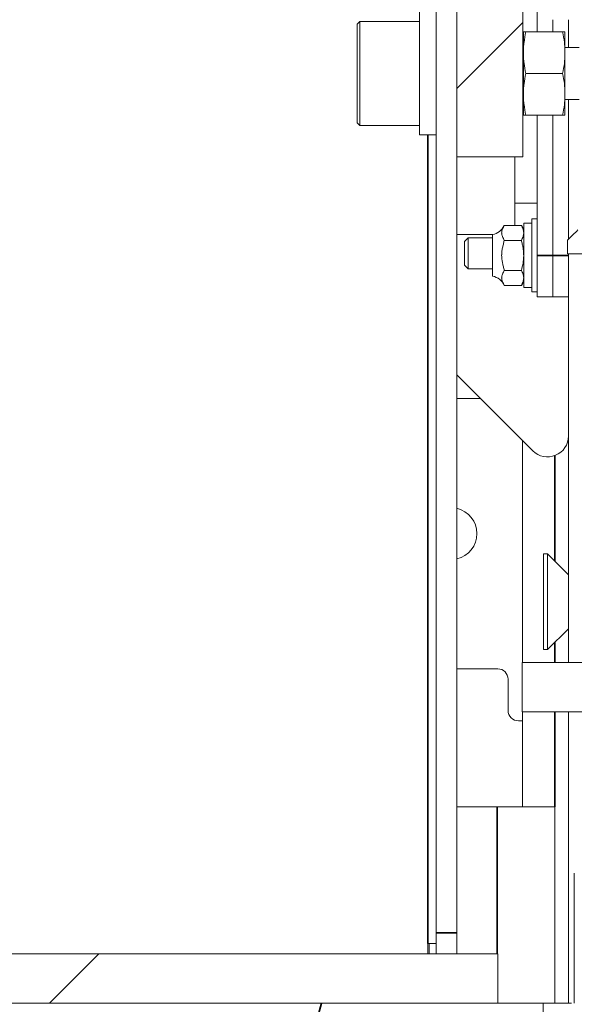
# Model space of a CAD drawing. Header units: millimetres. Extents: x 4 to 1188, y 1 to 840.
# Tile 121 of 256: x 699 to 706, y 379 to 393. Entities that reach past the tile are written whole.
import ezdxf

# ---------------------------------------------------------------- set-up
doc = ezdxf.new("R2010")
doc.units = ezdxf.units.MM
doc.layers.add('1', color=7, linetype='Continuous')

msp = doc.modelspace()

# ---------------------------------------------------------------- hatches: boundary and pattern name
at = {"layer": '1', "linetype": 'Continuous', "lineweight": 35}
h = msp.add_hatch(dxfattribs=at)
h.set_pattern_fill('ANSI31', color=154, scale=1.55, angle=89.9544, style=0)
edge = h.paths.add_edge_path(flags=0)
edge.add_line((715.1656, 392.4545), (715.1656, 392.3116))
edge.add_line((715.5942, 392.5259), (715.237, 392.5259))
edge.add_line((715.2013, 393.4188), (715.2013, 394.0616))
edge.add_line((715.2013, 394.0616), (715.6656, 394.0616))
edge.add_line((715.6656, 394.0616), (715.6656, 392.5973))
edge.add_line((715.1291, 392.4902), (715.1291, 393.4188))
edge.add_line((714.8214, 392.4902), (715.1291, 392.4902))
edge.add_line((714.8214, 392.4902), (714.8214, 392.2402))
edge.add_line((714.8214, 392.2402), (715.0942, 392.2402))
h.paths.add_polyline_path([(707.6786, 392.4902), (707.9863, 392.4902), (707.9863, 394.0616), (708.9872, 394.0616), (708.9872, 392.5259), (708.4517, 392.5259), (708.4517, 392.2402), (707.6786, 392.2402)], flags=0)
h.paths.add_polyline_path([(712.63, 392.5259), (712.63, 394.0616), (713.6309, 394.0616), (713.6309, 392.4902), (713.9387, 392.4902), (713.9387, 392.2402), (713.1655, 392.2402), (713.1655, 392.5259)], flags=0)
edge = h.paths.add_edge_path(flags=0)
edge.add_line((706.4516, 392.3116), (706.4516, 392.4545))
edge.add_line((706.7957, 392.4902), (706.7957, 392.2402))
edge.add_line((706.7957, 392.2402), (706.523, 392.2402))
edge.add_line((706.488, 392.4902), (706.7957, 392.4902))
edge.add_line((706.488, 393.4188), (706.488, 392.4902))
edge.add_line((706.4159, 393.4188), (706.4159, 394.0616))
edge.add_line((706.4159, 394.0616), (705.9516, 394.0616))
edge.add_line((705.9516, 394.0616), (705.9516, 392.5973))
edge.add_line((706.3802, 392.5259), (706.023, 392.5259))
h = msp.add_hatch(dxfattribs=at)
h.set_pattern_fill('ANSI31', color=154, scale=1.55, angle=-2.13e-14, style=0)
h.paths.add_polyline_path([(704.7659, 390.6438), (704.7659, 392.9295), (705.673, 392.9295), (705.673, 390.6438)], flags=0)
h = msp.add_hatch(dxfattribs=at)
h.set_pattern_fill('ANSI31', color=154, scale=1.55, angle=89.9544, style=0)
h.paths.add_polyline_path([(713.8084, 389.0694), (713.8084, 389.6408), (714.0247, 389.6408), (714.0247, 387.6408), (713.4835, 387.6408), (713.4835, 389.0694)], flags=0)
edge = h.paths.add_edge_path(flags=0)
edge.add_line((708.4835, 389.0694), (708.6482, 389.0694))
edge.add_spline(control_points=[(708.6482, 389.0694), (708.6522, 389.0234), (708.6563, 388.9773), (708.6979, 388.5011), (708.7356, 388.071), (708.7732, 387.6408)], knot_values=[0, 0, 0, 0, 0.0967098, 0.0967098, 1, 1, 1, 1], degree=3, periodic=0)
edge.add_line((708.7732, 387.6408), (708.4835, 387.6408))
edge.add_line((708.4835, 387.6408), (708.4835, 389.0694))
edge = h.paths.add_edge_path(flags=0)
edge.add_line((712.969, 389.0694), (713.1337, 389.0694))
edge.add_line((713.1337, 389.0694), (713.1337, 387.6408))
edge.add_line((713.1337, 387.6408), (712.844, 387.6408))
edge.add_spline(control_points=[(712.844, 387.6408), (712.8857, 388.117), (712.9273, 388.5932), (712.969, 389.0694)], knot_values=[0, 0, 0, 0, 1, 1, 1, 1], degree=3, periodic=0)
edge = h.paths.add_edge_path(flags=0)
edge.add_line((714.8059, 387.6433), (714.7327, 389.6408))
edge.add_line((714.7327, 389.6408), (715.187, 389.6408))
edge.add_spline(control_points=[(715.187, 389.6408), (715.2346, 389.5932), (715.2823, 389.5456), (715.3299, 389.498)], knot_values=[0, 0, 0, 0, 1, 1, 1, 1], degree=3, periodic=0)
edge.add_line((715.3299, 389.498), (715.3299, 389.3123))
edge.add_line((715.3299, 389.3123), (714.8942, 389.3123))
edge.add_line((714.8942, 389.3123), (714.9086, 388.9266))
edge.add_line((714.9086, 388.9266), (714.9513, 387.7837))
edge.add_spline(control_points=[(714.9513, 387.7837), (714.9037, 387.7361), (714.8561, 387.6885), (714.8059, 387.6433)], knot_values=[0, 0, 0, 0, 1, 1, 1, 1], degree=3, periodic=0)
edge = h.paths.add_edge_path(flags=0)
edge.add_line((706.723, 389.3123), (706.2873, 389.3123))
edge.add_line((706.2873, 389.3123), (706.2873, 389.498))
edge.add_spline(control_points=[(706.2873, 389.498), (706.3349, 389.5456), (706.3826, 389.5932), (706.4302, 389.6408)], knot_values=[0, 0, 0, 0, 1, 1, 1, 1], degree=3, periodic=0)
edge.add_line((706.4302, 389.6408), (706.8819, 389.6408))
edge.add_line((706.8819, 389.6408), (706.8112, 387.6432))
edge.add_spline(control_points=[(706.8112, 387.6432), (706.7611, 387.6885), (706.7135, 387.7361), (706.6659, 387.7837)], knot_values=[0, 0, 0, 0, 1, 1, 1, 1], degree=3, periodic=0)
edge.add_line((706.6659, 387.7837), (706.7086, 388.9266))
edge.add_line((706.7086, 388.9266), (706.723, 389.3123))
h.paths.add_polyline_path([(707.5925, 387.6408), (707.5925, 389.6408), (707.8088, 389.6408), (707.8088, 389.0694), (708.1337, 389.0694), (708.1337, 387.6408)], flags=0)
h = msp.add_hatch(dxfattribs=at)
h.set_pattern_fill('ANSI31', color=154, scale=1.55, angle=-2.13e-14, style=0)
h.paths.add_polyline_path([(705.3291, 379.6973), (705.3291, 379.0188), (696.3291, 379.0188), (696.3291, 379.6973)], flags=0)
h = msp.add_hatch(dxfattribs=at)
h.set_pattern_fill('ANSI31', color=154, scale=1.55, angle=29.9848, style=0)
h.paths.add_polyline_path([(705.9518, 379.0188), (705.9518, 378.3402), (695.3803, 378.3402), (695.3803, 379.0188)], flags=0)

# ---------------------------------------------------------------- linework, layer by layer
at = {"layer": '1', "color": 154, "linetype": 'Continuous', "lineweight": 13}
for p, q in [((704.4802, 379.983), (704.4802, 394.5545)), ((705.8696, 392.358), (705.8696, 393.5747)), ((704.7659, 390.6438), (704.7659, 392.9295)), ((705.673, 392.9295), (705.673, 390.6438)), ((704.2516, 392.6295), (704.2516, 390.9438)), ((703.4302, 392.5009), (703.3944, 392.4652)), ((703.3944, 391.108), (703.3944, 392.4652)), ((704.2516, 392.5009), (703.4302, 392.5009)), ((703.4302, 391.0723), (703.4302, 392.5009)), ((706.0838, 392.358), (706.0838, 392.5259)), ((706.0838, 392.358), (706.0838, 392.5259)), ((706.2981, 392.5257), (706.2981, 392.1434)), ((705.6803, 392.358), (705.6803, 392.0723)), ((705.7124, 392.358), (706.2195, 392.358)), ((706.2517, 392.358), (706.2517, 392.0723)), ((705.6802, 392.1438), (705.673, 392.1509)), ((705.6803, 392.1438), (705.6802, 392.1438)), ((705.6802, 391.4295), (705.6802, 392.1438)), ((705.6803, 392.0723), (705.6803, 391.5009)), ((706.4458, 392.1438), (706.2517, 392.1438)), ((706.2517, 392.0723), (706.2517, 391.5009)), ((705.7124, 391.7866), (706.2195, 391.7866)), ((705.6803, 391.2152), (705.6803, 391.5009)), ((706.2517, 391.2152), (706.2517, 391.5009)), ((705.673, 391.4223), (705.6802, 391.4295)), ((705.6802, 391.4295), (705.6803, 391.4295)), ((706.2517, 391.4295), (706.4458, 391.4295)), ((706.2981, 391.4293), (706.2981, 389.5089)), ((705.7124, 391.2152), (706.2195, 391.2152)), ((705.8696, 389.289), (705.8696, 391.2152)), ((706.0838, 389.289), (706.0838, 391.2152)), ((706.0838, 389.289), (706.0838, 391.2152)), ((703.3944, 391.108), (703.4302, 391.0723)), ((703.4302, 391.0723), (704.2516, 391.0723)), ((704.2516, 390.9438), (704.4802, 390.9438)), ((705.673, 390.6438), (704.7659, 390.6438)), ((704.7659, 379.983), (704.7659, 390.6436)), ((705.5624, 390.6438), (705.5624, 390.0071)), ((705.5624, 390.0071), (705.8696, 390.0071)), ((705.5624, 390.0071), (705.5624, 389.7014)), ((705.7981, 389.7319), (705.6838, 389.7319)), ((705.6838, 388.8462), (705.6838, 389.7319)), ((705.8696, 389.789), (705.7981, 389.789)), ((705.7981, 389.789), (705.7981, 388.789)), ((705.4162, 389.7014), (705.6519, 389.7014)), ((705.6838, 389.6462), (705.6519, 389.7014)), ((704.7659, 389.5747), (705.2553, 389.5747)), ((704.9196, 389.5319), (704.8696, 389.4819)), ((704.8696, 389.4819), (704.8696, 389.1533)), ((705.2553, 389.5319), (704.9196, 389.5319)), ((704.9196, 389.5319), (704.9196, 389.1033)), ((705.2553, 389.5747), (705.2553, 389.0033)), ((705.4162, 389.4952), (705.6519, 389.4952)), ((706.2872, 389.498), (706.2872, 389.3123)), ((706.2873, 389.3123), (706.2873, 389.498)), ((705.8696, 388.7176), (705.8696, 389.289)), ((706.0838, 388.7176), (706.0838, 389.289)), ((706.0838, 388.7176), (706.0838, 389.289)), ((706.723, 389.3123), (706.2873, 389.3123)), ((706.2981, 389.3118), (706.2981, 383.697)), ((704.8696, 389.1533), (704.9196, 389.1033)), ((704.9196, 389.1033), (705.2553, 389.1033)), ((705.4162, 389.0828), (705.6519, 389.0828)), ((705.6519, 388.8766), (705.6838, 388.9319)), ((705.4162, 388.8766), (705.6519, 388.8766)), ((705.6838, 388.8462), (705.7981, 388.8462)), ((705.7981, 388.789), (705.8696, 388.789)), ((706.0838, 388.7176), (705.8696, 388.7176)), ((706.2981, 388.7176), (706.0838, 388.7176)), ((704.7657, 387.65), (705.8104, 386.6054)), ((705.091, 387.3247), (704.7659, 387.3247)), ((705.6696, 386.7461), (705.6696, 383.6971)), ((706.0124, 385.189), (705.9553, 385.189)), ((705.9553, 383.8747), (705.9553, 385.189)), ((706.2981, 384.9033), (706.0124, 385.189)), ((706.0124, 383.8747), (706.0124, 385.189)), ((706.0124, 383.8747), (706.2981, 384.1605)), ((705.9553, 383.8747), (706.0124, 383.8747)), ((705.6648, 383.0188), (705.6648, 383.6973)), ((705.6648, 383.6973), (707.8793, 383.6973)), ((704.7659, 383.6105), (705.3267, 383.6105)), ((705.4696, 383.4676), (705.4696, 383.039)), ((707.8793, 383.0188), (705.6648, 383.0188)), ((705.6696, 383.0188), (705.6696, 381.7174)), ((706.2981, 383.0184), (706.2981, 379.0186)), ((705.6124, 382.8962), (705.6696, 382.8962)), ((704.7659, 381.7176), (705.3196, 381.7176)), ((705.3196, 381.7176), (706.1124, 381.7176)), ((706.1124, 381.7176), (706.1124, 379.0185)), ((706.38, 379.0187), (706.38, 380.8045)), ((706.38, 380.8045), (706.38, 379.0187)), ((706.38, 380.8045), (706.38, 379.0187)), ((706.38, 380.8045), (706.38, 379.0187)), ((706.38, 379.0187), (706.38, 380.8045)), ((706.38, 379.0187), (706.38, 380.8045)), ((704.4802, 379.6973), (704.4802, 379.983)), ((704.7659, 379.983), (704.7659, 379.6973)), ((704.3659, 379.6973), (704.3659, 379.8402)), ((704.3659, 379.8402), (704.4802, 379.8402)), ((704.3862, 379.6973), (704.3862, 379.8402)), ((696.3291, 379.6973), (705.3291, 379.6973)), ((705.3291, 379.6973), (705.3291, 379.0188)), ((695.3803, 379.0188), (705.9518, 379.0188)), ((705.3291, 379.0188), (696.3291, 379.0188)), ((705.9518, 379.0188), (705.9518, 378.3402))]:
    msp.add_line(p, q, dxfattribs=at)
at = {"layer": '1', "color": 154, "linetype": 'Continuous', "lineweight": 35}
for p, q in [((704.3659, 379.8402), (704.3659, 390.9437)), ((706.0838, 389.289), (705.8696, 389.289)), ((706.2981, 389.289), (706.0838, 389.289)), ((706.1124, 386.5394), (706.1124, 385.0888)), ((706.1124, 383.9746), (706.1124, 383.6969)), ((706.1124, 383.0183), (706.1124, 381.7172)), ((705.3196, 381.7176), (705.3196, 379.6971)), ((704.4802, 379.983), (704.7659, 379.983))]:
    msp.add_line(p, q, dxfattribs=at)
at = {"layer": '1', "color": 154, "linetype": 'Continuous', "lineweight": 13}
for centre, radius, start, end in [((705.2169, 389.789), 0.2177, 280.15509, 336.31646), ((705.2169, 388.789), 0.2177, 22.13623, 79.84491), ((706.0124, 386.8074), 0.2857, 225, 0), ((704.6838, 385.4676), 0.3571, 0, 76.725), ((704.6838, 385.4676), 0.3571, 283.275, 0), ((705.3267, 383.4676), 0.1429, 0, 90), ((705.6124, 383.039), 0.1429, 180, 270)]:
    msp.add_arc(centre, radius, start, end, dxfattribs=at)
for points, knots in [([(705.6803, 392.358), (705.6803, 392.358), (705.6811, 392.358), (705.6839, 392.358), (705.686, 392.358), (705.6915, 392.358), (705.695, 392.358), (705.7009, 392.358), (705.7031, 392.358), (705.7076, 392.358), (705.71, 392.358), (705.7124, 392.358)], [0, 0, 0, 0, 0.2420559, 0.2420559, 0.494704, 0.494704, 0.747352, 0.747352, 0.873676, 0.873676, 1, 1, 1, 1]), ([(705.7124, 392.358), (705.7024, 392.3104), (705.6943, 392.2628), (705.686, 392.1914), (705.6839, 392.1676), (705.681, 392.12), (705.6803, 392.0961), (705.6803, 392.0723)], [0, 0, 0, 0, 0.5, 0.5, 0.75, 0.75, 1, 1, 1, 1]), ([(706.2195, 392.358), (706.222, 392.358), (706.2244, 392.358), (706.2289, 392.358), (706.231, 392.358), (706.237, 392.358), (706.2404, 392.358), (706.246, 392.358), (706.2481, 392.358), (706.251, 392.358), (706.2517, 392.358), (706.2517, 392.358)], [0, 0, 0, 0, 0.1253285, 0.1253285, 0.250657, 0.250657, 0.5013139, 0.5013139, 0.7519709, 0.7519709, 1, 1, 1, 1]), ([(706.2517, 392.0723), (706.2517, 392.0961), (706.251, 392.12), (706.2481, 392.1676), (706.246, 392.1914), (706.2377, 392.2628), (706.2295, 392.3104), (706.2195, 392.358)], [0, 0, 0, 0, 0.25, 0.25, 0.5, 0.5, 1, 1, 1, 1]), ([(705.6803, 392.0723), (705.6803, 392.0485), (705.681, 392.0247), (705.6839, 391.9771), (705.686, 391.9533), (705.6943, 391.8819), (705.7024, 391.8342), (705.7124, 391.7866)], [0, 0, 0, 0, 0.25, 0.25, 0.5, 0.5, 1, 1, 1, 1]), ([(706.2195, 391.7866), (706.2295, 391.8342), (706.2377, 391.8819), (706.246, 391.9533), (706.2481, 391.9771), (706.251, 392.0247), (706.2517, 392.0485), (706.2517, 392.0723)], [0, 0, 0, 0, 0.5, 0.5, 0.75, 0.75, 1, 1, 1, 1]), ([(705.7124, 391.7866), (705.7024, 391.739), (705.6943, 391.6914), (705.686, 391.62), (705.6839, 391.5961), (705.681, 391.5485), (705.6803, 391.5247), (705.6803, 391.5009)], [0, 0, 0, 0, 0.5, 0.5, 0.75, 0.75, 1, 1, 1, 1]), ([(706.2517, 391.5009), (706.2517, 391.5247), (706.251, 391.5485), (706.2481, 391.5961), (706.246, 391.62), (706.2377, 391.6914), (706.2295, 391.739), (706.2195, 391.7866)], [0, 0, 0, 0, 0.25, 0.25, 0.5, 0.5, 1, 1, 1, 1]), ([(705.6803, 391.5009), (705.6803, 391.4771), (705.681, 391.4533), (705.6839, 391.4057), (705.686, 391.3819), (705.6943, 391.3104), (705.7024, 391.2628), (705.7124, 391.2152)], [0, 0, 0, 0, 0.25, 0.25, 0.5, 0.5, 1, 1, 1, 1]), ([(706.2195, 391.2152), (706.2295, 391.2628), (706.2377, 391.3104), (706.246, 391.3819), (706.2481, 391.4057), (706.251, 391.4533), (706.2517, 391.4771), (706.2517, 391.5009)], [0, 0, 0, 0, 0.5, 0.5, 0.75, 0.75, 1, 1, 1, 1]), ([(705.7124, 391.2152), (705.71, 391.2152), (705.7076, 391.2152), (705.7031, 391.2152), (705.7009, 391.2152), (705.695, 391.2152), (705.6915, 391.2152), (705.686, 391.2152), (705.6839, 391.2152), (705.681, 391.2152), (705.6803, 391.2152), (705.6803, 391.2152)], [0, 0, 0, 0, 0.1253285, 0.1253285, 0.250657, 0.250657, 0.5013139, 0.5013139, 0.7519709, 0.7519709, 1, 1, 1, 1]), ([(706.2517, 391.2152), (706.2516, 391.2152), (706.2509, 391.2152), (706.2481, 391.2152), (706.246, 391.2152), (706.2404, 391.2152), (706.237, 391.2152), (706.231, 391.2152), (706.2289, 391.2152), (706.2244, 391.2152), (706.222, 391.2152), (706.2195, 391.2152)], [0, 0, 0, 0, 0.2420559, 0.2420559, 0.494704, 0.494704, 0.747352, 0.747352, 0.873676, 0.873676, 1, 1, 1, 1]), ([(705.4162, 389.7014), (705.4125, 389.693), (705.4084, 389.6845), (705.4005, 389.6677), (705.3966, 389.6592), (705.3897, 389.6423), (705.3867, 389.6338), (705.3835, 389.6209), (705.3827, 389.6166), (705.3815, 389.608), (705.3812, 389.6037), (705.3811, 389.595), (705.3814, 389.5906), (705.3821, 389.584), (705.3824, 389.5818), (705.3832, 389.5774), (705.3837, 389.5752), (705.3862, 389.5642), (705.3892, 389.5555), (705.3962, 389.5382), (705.4002, 389.5296), (705.4083, 389.5124), (705.4124, 389.5039), (705.4162, 389.4952)], [0, 0, 0, 0, 0.125, 0.125, 0.25, 0.25, 0.375, 0.375, 0.4375, 0.4375, 0.5, 0.5, 0.5625, 0.5625, 0.59375, 0.59375, 0.625, 0.625, 0.75, 0.75, 0.875, 0.875, 1, 1, 1, 1]), ([(705.6519, 389.7014), (705.6617, 389.6846), (705.6697, 389.6676), (705.678, 389.6418), (705.6802, 389.6332), (705.6831, 389.6158), (705.6838, 389.6071), (705.6838, 389.5983)], [0, 0, 0, 0, 0.5, 0.5, 0.75, 0.75, 1, 1, 1, 1]), ([(705.6838, 389.5983), (705.6838, 389.594), (705.6837, 389.5896), (705.6829, 389.5808), (705.6824, 389.5764), (705.6802, 389.5634), (705.678, 389.5548), (705.6697, 389.529), (705.6617, 389.5121), (705.6519, 389.4952)], [0, 0, 0, 0, 0.125, 0.125, 0.25, 0.25, 0.5, 0.5, 1, 1, 1, 1]), ([(705.4162, 389.4952), (705.4124, 389.4779), (705.4082, 389.4606), (705.4001, 389.4259), (705.3961, 389.4086), (705.3891, 389.3737), (705.3861, 389.3562), (705.3831, 389.3297), (705.3823, 389.3208), (705.3815, 389.3074), (705.3813, 389.3007), (705.3812, 389.294), (705.3812, 389.2906), (705.3812, 389.2895), (705.3812, 389.2873), (705.3812, 389.2776), (705.3816, 389.268), (705.3828, 389.2509), (705.3837, 389.2424), (705.3869, 389.2169), (705.3899, 389.2001), (705.3968, 389.1665), (705.4007, 389.1498), (705.4085, 389.1163), (705.4125, 389.0996), (705.4162, 389.0828)], [0, 0, 0, 0, 0.125, 0.125, 0.25, 0.25, 0.375, 0.375, 0.4375, 0.4375, 0.46875, 0.484375, 0.484375, 0.4921875, 0.4921875, 0.5, 0.5625, 0.5625, 0.625, 0.625, 0.75, 0.75, 0.875, 0.875, 1, 1, 1, 1]), ([(705.6519, 389.4952), (705.6544, 389.4868), (705.6567, 389.4784), (705.6611, 389.4614), (705.6632, 389.4529), (705.6691, 389.4273), (705.6725, 389.4101), (705.6781, 389.3757), (705.6802, 389.3585), (705.6831, 389.3239), (705.6838, 389.3065), (705.6838, 389.289)], [0, 0, 0, 0, 0.125, 0.125, 0.25, 0.25, 0.5, 0.5, 0.75, 0.75, 1, 1, 1, 1]), ([(705.6838, 389.289), (705.6838, 389.2803), (705.6837, 389.2716), (705.6831, 389.2584), (705.6829, 389.254), (705.6823, 389.2453), (705.682, 389.2409), (705.6801, 389.2189), (705.678, 389.2016), (705.6696, 389.15), (705.6616, 389.1162), (705.6519, 389.0828)], [0, 0, 0, 0, 0.125, 0.125, 0.1875, 0.1875, 0.25, 0.25, 0.5, 0.5, 1, 1, 1, 1]), ([(705.4162, 389.0828), (705.4125, 389.0744), (705.4084, 389.0659), (705.4005, 389.0491), (705.3966, 389.0406), (705.3897, 389.0237), (705.3867, 389.0152), (705.3835, 389.0023), (705.3827, 388.998), (705.3815, 388.9894), (705.3812, 388.9851), (705.3811, 388.9764), (705.3814, 388.972), (705.3821, 388.9654), (705.3824, 388.9632), (705.3832, 388.9588), (705.3837, 388.9566), (705.3862, 388.9456), (705.3892, 388.9369), (705.3962, 388.9196), (705.4002, 388.911), (705.4083, 388.8938), (705.4124, 388.8853), (705.4162, 388.8766)], [0, 0, 0, 0, 0.125, 0.125, 0.25, 0.25, 0.375, 0.375, 0.4375, 0.4375, 0.5, 0.5, 0.5625, 0.5625, 0.59375, 0.59375, 0.625, 0.625, 0.75, 0.75, 0.875, 0.875, 1, 1, 1, 1]), ([(705.6519, 389.0828), (705.6617, 389.066), (705.6697, 389.049), (705.678, 389.0232), (705.6802, 389.0146), (705.6831, 388.9973), (705.6838, 388.9885), (705.6838, 388.9797)], [0, 0, 0, 0, 0.5, 0.5, 0.75, 0.75, 1, 1, 1, 1]), ([(705.6838, 388.9797), (705.6838, 388.9754), (705.6837, 388.971), (705.6829, 388.9622), (705.6824, 388.9579), (705.6802, 388.9448), (705.678, 388.9362), (705.6697, 388.9104), (705.6617, 388.8935), (705.6519, 388.8766)], [0, 0, 0, 0, 0.125, 0.125, 0.25, 0.25, 0.5, 0.5, 1, 1, 1, 1])]:
    msp.add_open_spline(points, degree=3, knots=knots, dxfattribs=at)
msp.add_open_spline([(706.2873, 389.498), (706.3349, 389.5456), (706.3826, 389.5932), (706.4302, 389.6408)], degree=3, dxfattribs=at)
msp.add_rational_spline([(705.9518, 379.0188), (705.9552, 379.0188), (706.0148, 379.0188), (706.144, 379.0188), (706.3428, 379.0188)], [0.585751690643, 0.58561503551, 0.5832568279, 0.580459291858, 0.578061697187], degree=4, dxfattribs=at)

doc.saveas('drawing.dxf')
